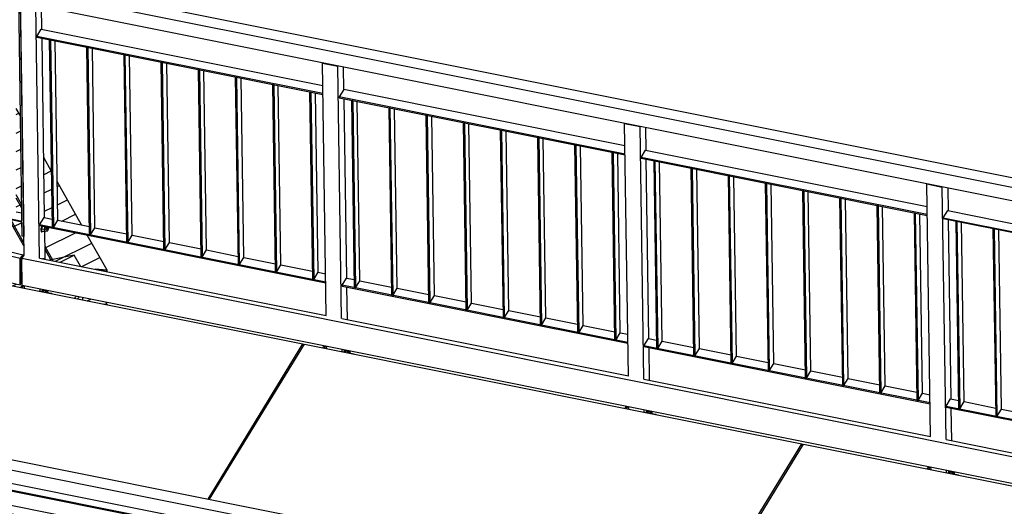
# Model space of a CAD drawing. Header units: millimetres. Extents: x 1838 to 190192, y -28 to 11710.
# Tile 20 of 80: x 47847 to 50837, y 5777 to 7255. Entities that reach past the tile are written whole.
import ezdxf

# ---------------------------------------------------------------- set-up
doc = ezdxf.new("R2010")
doc.units = ezdxf.units.MM
pattern_1 = [(26.565, (48012.795, 6539.163), (-56.127, 28.063), [])]
pattern_2 = [(26.565, (47819.93, 7014.385), (-56.1266, 28.0633), [])]

# ---------------------------------------------------------------- blocks, each defined once
blk = doc.blocks.new('Part-22784 - 18971')
at = {"color": 7}
for p, q in [((48163.7, 7148.4), (48166.5, 7147.8)), ((48172.1, 6578.8), (48163.7, 7148.4)), ((48166.5, 7147.8), (48174.9, 6578.2)), ((48188.5, 6600.3), (48180.4, 7145.1)), ((48174.9, 6578.2), (48172.1, 6578.8)), ((48174.9, 6578.2), (48188.5, 6600.3))]:
    blk.add_line(p, q, dxfattribs=at)
blk = doc.blocks.new('Part-23158 - 18971')
at = {"color": 7}
for p, q in [((47853.4, 6525.6), (47849.3, 6526.4)), ((47849.3, 6524.6), (47853.5, 6523.7)), ((47853.5, 6525.8), (47853.4, 6525.6)), ((47849.3, 6459.9), (47854.5, 6458.8))]:
    blk.add_line(p, q, dxfattribs=at)
blk = doc.blocks.new('Bolt-23160 - 18971')
at = {"color": 7}
for p, q in [((47850.4, 6531.1), (47850.3, 6529.9)), ((47850.3, 6529.9), (47850.6, 6528.3)), ((47850.6, 6528.3), (47851.2, 6527.8)), ((47851.2, 6527.8), (47853.5, 6527.3)), ((47853.4, 6526.3), (47853.5, 6526.7)), ((47853.5, 6526.2), (47853.4, 6526.3)), ((47853.4, 6526.3), (47853.5, 6526.3)), ((47854, 6529.7), (47855, 6535.9)), ((47854.7, 6537.2), (47855.7, 6537)), ((47855, 6535.9), (47858.3, 6541.4)), ((47855, 6535.9), (47857.5, 6535.4)), ((47858.3, 6541.4), (47860.1, 6541)), ((47916.5, 6528.6), (47917.6, 6529.7)), ((47917.6, 6529.7), (47919.5, 6529.3)), ((47918.4, 6528.2), (47919.5, 6529.3)), ((47919.5, 6529.3), (47920.8, 6528.3)), ((47920.8, 6528.3), (47920.9, 6527.7))]:
    blk.add_line(p, q, dxfattribs=at)
blk = doc.blocks.new('Part-22684 - 18971')
at = {"color": 7}
for p, q in [((50659.8, 6080.7), (50673.3, 6102.8)), ((50673.3, 6102.8), (50698.1, 6097.8)), ((50659.8, 6078.2), (50659.8, 6080.7)), ((50659.8, 6080.7), (51523.8, 5907.7)), ((50659.8, 6078.2), (51523.9, 5905.2)), ((50714.8, 6094.5), (50811, 6075.2)), ((50827.7, 6071.9), (50923.9, 6052.6)), ((50940.6, 6049.3), (51036.8, 6030)), ((51053.6, 6026.7), (51149.8, 6007.4)), ((51166.5, 6004), (51262.7, 5984.8)), ((51279.4, 5981.4), (51375.6, 5962.2)), ((51392.3, 5958.8), (51488.5, 5939.6)), ((51505.3, 5936.2), (51523.5, 5932.6))]:
    blk.add_line(p, q, dxfattribs=at)
blk = doc.blocks.new('Part-19011 - 18971')
at = {"color": 7}
for p, q in [((49938.6, 5494.5), (50226.5, 5965.5)), ((50226.5, 5965.5), (51736.8, 5663.1)), ((51448.9, 5192.1), (51736.8, 5663.1)), ((51736.8, 5663.1), (51736.9, 5654.7)), ((49888.4, 5412.4), (49899.6, 5430.8)), ((49888.4, 5412.4), (50083.3, 5373.3)), ((49888.4, 5409.3), (49888.4, 5412.4)), ((50147.7, 5360.5), (50988.1, 5192.2)), ((51057.4, 5178.3), (51398.7, 5110)), ((51398.7, 5110), (51410, 5128.4)), ((51398.9, 5101.5), (51398.7, 5110))]:
    blk.add_line(p, q, dxfattribs=at)
blk = doc.blocks.new('Part-19013 - 18971')
at = {"color": 7}
for p, q in [((47735.7, 6464.2), (48706.6, 6269.8)), ((48418.8, 5798.8), (48706.6, 6269.8)), ((48706.6, 6269.8), (48706.8, 6261.4)), ((47149, 5960.9), (47354.2, 5919.8)), ((47418.6, 5906.9), (48263.9, 5737.6)), ((48328.3, 5724.7), (48368.6, 5716.7)), ((48368.6, 5716.7), (48379.8, 5735.1)), ((48368.7, 5708.2), (48368.6, 5716.7))]:
    blk.add_line(p, q, dxfattribs=at)
blk = doc.blocks.new('Part-19014 - 18971')
at = {"color": 7}
for p, q in [((47146.1, 5958.3), (47354.2, 5916.7)), ((47418.6, 5903.8), (48263.9, 5734.5)), ((48328.3, 5721.6), (48366.9, 5713.9)), ((48342.8, 5674.6), (48366.9, 5713.9)), ((48366.9, 5713.9), (48367, 5705.4)), ((48248.1, 5519.5), (48266.6, 5549.9)), ((48138.2, 5339.7), (48231.8, 5492.9)), ((48032.2, 5166.4), (48121.9, 5313))]:
    blk.add_line(p, q, dxfattribs=at)
blk = doc.blocks.new('Part-20274 - 18971')
at = {"color": 7}
for p, q in [((47860.2, 6539.8), (47848.9, 7306.7)), ((47848.9, 7306.7), (47895.9, 7297.2)), ((47907.2, 6530.4), (47895.9, 7297.2)), ((47914.3, 7225.6), (47913.3, 7293.8)), ((47922.7, 6653.5), (47914.7, 7198.3)), ((47924.6, 6527), (47923.1, 6626.2)), ((47861.7, 6439), (47861.5, 6446.3)), ((47908.7, 6429.6), (47908.6, 6436.9)), ((47926.1, 6426.1), (47926, 6433.4))]:
    blk.add_line(p, q, dxfattribs=at)
blk = doc.blocks.new('Part-19797 - 18971')
h = blk.add_hatch()
h.set_pattern_fill('', color=96, scale=50, style=0, pattern_type=0)
h.set_pattern_definition(pattern_1)
h.paths.add_polyline_path([(48031.6, 6505.6), (48012.8, 6539.2), (47937.1, 6524.5)])
h = blk.add_hatch()
h.set_pattern_fill('', color=96, scale=50, style=0, pattern_type=0)
h.set_pattern_definition(pattern_1)
h.paths.add_polyline_path([(47854.9, 6440.4), (47858.8, 6446.8), (47854.6, 6447.7), (47854.6, 6453.3), (47854.5, 6457.7), (47848.5, 6449), (47841.3, 6450.7), (47792.7, 6462.3), (47798.6, 6451.6)])
at = {"color": 96}
for p, q in [((48012.8, 6539.2), (47937.1, 6524.5)), ((48031.6, 6505.6), (48012.8, 6539.2)), ((47798.6, 6451.6), (47792.7, 6462.3))]:
    blk.add_line(p, q, dxfattribs=at)
blk = doc.blocks.new('Part-22722 - 18971')
at = {"color": 7}
for p, q in [((49885.8, 6803.6), (49888.6, 6803)), ((49894.2, 6233.9), (49885.8, 6803.6)), ((49888.6, 6803), (49897, 6233.4)), ((49910.6, 6255.5), (49902.5, 6800.3)), ((49897, 6233.4), (49910.6, 6255.5)), ((49897, 6233.4), (49894.2, 6233.9))]:
    blk.add_line(p, q, dxfattribs=at)
blk = doc.blocks.new('Part-22692 - 18971')
at = {"color": 7}
for p, q in [((50651.4, 6652.8), (50664.9, 6674.9)), ((50664.9, 6674.9), (51515, 6504.7)), ((50651.4, 6650.3), (50651.4, 6652.8)), ((50651.4, 6652.8), (51515.4, 6479.8)), ((50651.4, 6650.3), (51515.4, 6477.3))]:
    blk.add_line(p, q, dxfattribs=at)
blk = doc.blocks.new('Bolt-22696 - 18971')
at = {"color": 7}
for p, q in [((50603.4, 5893.5), (50602.3, 5890.3)), ((50603.4, 5893.5), (50606.5, 5894.3)), ((50607.7, 5892.7), (50603.4, 5893.5)), ((50606.5, 5894.3), (50608.2, 5893.9)), ((50607.2, 5891.6), (50606.7, 5889.4)), ((50609.2, 5896.1), (50607.2, 5891.6)), ((50666.5, 5879.7), (50666, 5877.5)), ((50668.5, 5884.2), (50666.5, 5879.7)), ((50668.8, 5877), (50669.3, 5879.2)), ((50669.3, 5879.2), (50671.3, 5883.7)), ((50672.5, 5880.2), (50671.3, 5876.5)), ((50672.5, 5880.2), (50675.8, 5881)), ((50681.9, 5878.3), (50672.5, 5880.2)), ((50675.8, 5881), (50685.2, 5879.1)), ((50678.8, 5882.1), (50678.9, 5881.5)), ((50678.9, 5881.5), (50678.8, 5880.4)), ((50680.7, 5874.6), (50681.9, 5878.3)), ((50685.2, 5879.1), (50681.9, 5878.3)), ((50683, 5875.3), (50696.2, 5872.6)), ((50685.3, 5874.8), (50685.2, 5879.1)), ((50695.2, 5871.7), (50696.2, 5872.6)), ((50696.2, 5872.6), (50696.9, 5872)), ((50696.9, 5872), (50697.1, 5871.3))]:
    blk.add_line(p, q, dxfattribs=at)
blk = doc.blocks.new('Part-20288 - 18971')
at = {"color": 7}
blk.add_line((47854.9, 6440.4), (47858.8, 6446.8), dxfattribs=at)
blk = doc.blocks.new('Bolt-20289 - 18971')
at = {"color": 7}
for p, q in [((47851, 6444.6), (47849.9, 6441.4)), ((47851, 6444.6), (47854.1, 6445.4)), ((47855.3, 6443.8), (47851, 6444.6)), ((47854.1, 6445.4), (47855.9, 6445)), ((47854.9, 6442.7), (47854.3, 6440.5)), ((47856.8, 6447.2), (47854.9, 6442.7)), ((47914.2, 6430.8), (47913.6, 6428.6)), ((47916.1, 6435.4), (47914.2, 6430.8)), ((47916.5, 6428.1), (47917, 6430.2)), ((47917, 6430.2), (47919, 6434.8)), ((47920.2, 6431.3), (47919, 6427.6)), ((47920.2, 6431.3), (47923.4, 6432)), ((47929.6, 6429.4), (47920.2, 6431.3)), ((47923.4, 6432), (47932.8, 6430.2)), ((47926.4, 6433.3), (47926.5, 6432.6)), ((47926.5, 6432.6), (47926.5, 6431.4)), ((47928.4, 6425.7), (47929.6, 6429.4)), ((47932.8, 6430.2), (47929.6, 6429.4)), ((47932.9, 6425.9), (47932.8, 6430.2)), ((47930.7, 6426.3), (47943.8, 6423.7)), ((47942.9, 6422.8), (47943.8, 6423.7)), ((47943.8, 6423.7), (47944.6, 6423.1)), ((47944.6, 6423.1), (47944.7, 6422.4))]:
    blk.add_line(p, q, dxfattribs=at)
blk = doc.blocks.new('Part-22716 - 18971')
at = {"color": 7}
for p, q in [((49742.3, 6264.4), (49755.8, 6286.5)), ((49755.8, 6286.5), (49780.9, 6281.5)), ((50611, 6090.4), (49742.3, 6264.4)), ((49742.3, 6264.4), (49742.3, 6261.9)), ((49742.3, 6261.9), (50611.1, 6088)), ((49797.6, 6278.1), (49893.9, 6258.9)), ((49910.6, 6255.5), (50006.8, 6236.2)), ((50023.5, 6232.9), (50119.7, 6213.6)), ((50136.4, 6210.3), (50232.6, 6191)), ((50249.3, 6187.7), (50345.6, 6168.4)), ((50362.3, 6165.1), (50458.5, 6145.8)), ((50475.2, 6142.5), (50571.4, 6123.2)), ((50588.1, 6119.8), (50610.7, 6115.3))]:
    blk.add_line(p, q, dxfattribs=at)
blk = doc.blocks.new('Bolt-22760 - 18971')
at = {"color": 7}
for p, q in [((48768.3, 6261), (48767.3, 6257.7)), ((48768.3, 6261), (48771.4, 6261.7)), ((48772.7, 6260.1), (48768.3, 6261)), ((48771.4, 6261.7), (48773.2, 6261.4)), ((48772.2, 6259), (48771.7, 6256.8)), ((48774.2, 6263.5), (48772.2, 6259)), ((48833.4, 6251.7), (48831.5, 6247.1)), ((48834.3, 6246.6), (48836.3, 6251.1)), ((48837.5, 6247.6), (48840.8, 6248.4)), ((48840.8, 6248.4), (48850.2, 6246.5)), ((48843.8, 6249.6), (48843.9, 6248.9)), ((48843.9, 6248.9), (48843.8, 6247.8)), ((48831.5, 6247.1), (48831, 6245)), ((48833.8, 6244.4), (48834.3, 6246.6)), ((48837.5, 6247.6), (48836.3, 6243.9)), ((48846.9, 6245.7), (48837.5, 6247.6)), ((48845.7, 6242), (48846.9, 6245.7)), ((48850.2, 6246.5), (48846.9, 6245.7)), ((48848, 6242.7), (48861.1, 6240)), ((48850.2, 6242.2), (48850.2, 6246.5)), ((48860.2, 6239.1), (48861.1, 6240)), ((48861.1, 6240), (48861.9, 6239.5)), ((48861.9, 6239.5), (48862, 6238.7))]:
    blk.add_line(p, q, dxfattribs=at)
blk = doc.blocks.new('Part-22717 - 18971')
at = {"color": 7}
for p, q in [((50450.4, 6690.6), (50453.3, 6690)), ((50458.8, 6120.9), (50450.4, 6690.6)), ((50453.3, 6690), (50461.7, 6120.3)), ((50475.2, 6142.5), (50467.2, 6687.2)), ((50461.7, 6120.3), (50475.2, 6142.5)), ((50461.7, 6120.3), (50458.8, 6120.9))]:
    blk.add_line(p, q, dxfattribs=at)
blk = doc.blocks.new('Part-22780 - 18971')
at = {"color": 7}
for p, q in [((48615.4, 7058), (48618.2, 7057.4)), ((48623.8, 6488.3), (48615.4, 7058)), ((48618.2, 7057.4), (48626.6, 6487.7)), ((48640.2, 6509.9), (48632.1, 7054.6)), ((48626.6, 6487.7), (48623.8, 6488.3)), ((48626.6, 6487.7), (48640.2, 6509.9))]:
    blk.add_line(p, q, dxfattribs=at)
blk = doc.blocks.new('Part-22753 - 18971')
at = {"color": 7}
for p, q in [((49081.2, 6964.7), (49084.1, 6964.1)), ((49089.6, 6395), (49081.2, 6964.7)), ((49084.1, 6964.1), (49092.5, 6394.5)), ((49106, 6416.6), (49097.9, 6961.4)), ((49092.5, 6394.5), (49106, 6416.6)), ((49092.5, 6394.5), (49089.6, 6395))]:
    blk.add_line(p, q, dxfattribs=at)
blk = doc.blocks.new('Part-22804 - 18971')
at = {"color": 7}
for p, q in [((47853.5, 6528.8), (47860.2, 6539.8)), ((51518.8, 5794.9), (47853.5, 6528.8)), ((47854.6, 6447.7), (47853.5, 6528.8)), ((47907.3, 6530.5), (48777.5, 6356.2)), ((51520, 5713.7), (47854.6, 6447.7)), ((48824.6, 6346.8), (49695, 6172.5)), ((49742.1, 6163), (50612.5, 5988.7)), ((50659.6, 5979.3), (51525.5, 5805.9))]:
    blk.add_line(p, q, dxfattribs=at)
blk = doc.blocks.new('Part-22720 - 18971')
at = {"color": 7}
for p, q in [((50111.7, 6758.4), (50114.5, 6757.8)), ((50120.1, 6188.7), (50111.7, 6758.4)), ((50114.5, 6757.8), (50122.9, 6188.2)), ((50136.4, 6210.3), (50128.4, 6755)), ((50122.9, 6188.2), (50120.1, 6188.7)), ((50122.9, 6188.2), (50136.4, 6210.3))]:
    blk.add_line(p, q, dxfattribs=at)
blk = doc.blocks.new('Part-22748 - 18971')
at = {"color": 7}
for p, q in [((48825.7, 6447.9), (48839.2, 6470)), ((48839.2, 6470), (48863.4, 6465.2)), ((48880.1, 6461.8), (48976.3, 6442.6)), ((49693.5, 6274.1), (48825.7, 6447.9)), ((48825.7, 6447.9), (48825.8, 6445.5)), ((48825.8, 6445.5), (49693.5, 6271.7)), ((48993.1, 6439.2), (49089.3, 6420)), ((49106, 6416.6), (49202.2, 6397.3)), ((49218.9, 6394), (49315.1, 6374.7)), ((49331.8, 6371.4), (49428, 6352.1)), ((49444.8, 6348.8), (49541, 6329.5)), ((49557.7, 6326.2), (49653.9, 6306.9)), ((49670.6, 6303.6), (49693.1, 6299))]:
    blk.add_line(p, q, dxfattribs=at)
blk = doc.blocks.new('Part-22786 - 18971')
at = {"color": 7}
for p, q in [((48728.3, 7035.4), (48731.2, 7034.8)), ((48736.7, 6465.7), (48728.3, 7035.4)), ((48731.2, 7034.8), (48739.6, 6465.1)), ((48753.1, 6487.3), (48745.1, 7032)), ((48739.6, 6465.1), (48736.7, 6465.7)), ((48739.6, 6465.1), (48753.1, 6487.3))]:
    blk.add_line(p, q, dxfattribs=at)
blk = doc.blocks.new('Part-22721 - 18971')
at = {"color": 7}
for p, q in [((49998.7, 6781), (50001.6, 6780.4)), ((50007.1, 6211.3), (49998.7, 6781)), ((50001.6, 6780.4), (50010, 6210.8)), ((50023.5, 6232.9), (50015.5, 6777.7)), ((50010, 6210.8), (50023.5, 6232.9)), ((50010, 6210.8), (50007.1, 6211.3))]:
    blk.add_line(p, q, dxfattribs=at)
blk = doc.blocks.new('Part-22759 - 18971')
at = {"color": 7}
blk.add_line((48772.2, 6256.7), (48776.1, 6263.1), dxfattribs=at)
blk = doc.blocks.new('Part-19625 - 18971')
at = {"color": 7}
for p, q in [((48423.5, 5797.9), (48711.4, 6268.9)), ((48711.4, 6268.9), (50221.8, 5966.5)), ((49933.9, 5495.4), (50221.8, 5966.5)), ((50221.8, 5966.5), (50221.9, 5958.1)), ((48373.3, 5715.7), (48384.6, 5734.1)), ((48373.3, 5715.7), (49173.6, 5555.5)), ((48373.3, 5712.6), (48373.3, 5715.7)), ((49238, 5542.6), (49883.7, 5413.3)), ((49883.7, 5413.3), (49894.9, 5431.7)), ((49883.8, 5404.9), (49883.7, 5413.3))]:
    blk.add_line(p, q, dxfattribs=at)
blk = doc.blocks.new('Part-22749 - 18971')
at = {"color": 7}
for p, q in [((49532.9, 6874.3), (49535.8, 6873.7)), ((49541.3, 6304.6), (49532.9, 6874.3)), ((49535.8, 6873.7), (49544.2, 6304)), ((49557.7, 6326.2), (49549.6, 6870.9)), ((49544.2, 6304), (49557.7, 6326.2)), ((49544.2, 6304), (49541.3, 6304.6))]:
    blk.add_line(p, q, dxfattribs=at)
blk = doc.blocks.new('Part-22783 - 18971')
at = {"color": 7}
for p, q in [((48276.6, 7125.8), (48279.5, 7125.2)), ((48285, 6556.1), (48276.6, 7125.8)), ((48279.5, 7125.2), (48287.9, 6555.6)), ((48301.4, 6577.7), (48293.4, 7122.5)), ((48287.9, 6555.6), (48301.4, 6577.7)), ((48287.9, 6555.6), (48285, 6556.1))]:
    blk.add_line(p, q, dxfattribs=at)
blk = doc.blocks.new('Part-19788 - 18971')
at = {"color": 7}
for p, q in [((48112.1, 6493.6), (48076.4, 6496.6)), ((48108.1, 6490.2), (48112.1, 6493.6)), ((48112.1, 6489.4), (48112.1, 6493.6)), ((48012.9, 6408.8), (48019.7, 6414.6)), ((48022.1, 6406.9), (48028.9, 6412.8)), ((48038.6, 6403.6), (48038.6, 6410.8)), ((48102.2, 6390.9), (48112.1, 6390)), ((48111, 6389.1), (48112.1, 6390)), ((48112.1, 6390), (48112.1, 6388.9))]:
    blk.add_line(p, q, dxfattribs=at)
blk = doc.blocks.new('Part-23147 - 18971')
at = {"color": 7}
for p, q in [((47786.7, 6557.3), (47770.6, 6548.4)), ((47770.6, 6548.4), (47770.6, 6467.5)), ((47770.6, 6548.4), (47848.5, 6529.9)), ((47786.7, 6557.3), (47856, 6540.8)), ((47856, 6540.8), (47848.5, 6529.9)), ((47848.5, 6449), (47848.5, 6529.9)), ((47856, 6539.2), (47849.3, 6529.4)), ((47849.3, 6529.4), (47849.3, 6451.7)), ((47856, 6540.8), (47856, 6539.2)), ((47770.6, 6467.5), (47848.5, 6449)), ((47848.5, 6449), (47854.5, 6457.7)), ((47849.3, 6451.7), (47854.2, 6458.9))]:
    blk.add_line(p, q, dxfattribs=at)
blk = doc.blocks.new('Part-22727 - 18971')
at = {"color": 7}
blk.add_line((49689.7, 6073), (49693.6, 6079.4), dxfattribs=at)
blk = doc.blocks.new('Part-22751 - 18971')
at = {"color": 7}
for p, q in [((49307.1, 6919.5), (49309.9, 6918.9)), ((49315.5, 6349.8), (49307.1, 6919.5)), ((49309.9, 6918.9), (49318.3, 6349.3)), ((49331.8, 6371.4), (49323.8, 6916.1)), ((49318.3, 6349.3), (49331.8, 6371.4)), ((49318.3, 6349.3), (49315.5, 6349.8))]:
    blk.add_line(p, q, dxfattribs=at)
blk = doc.blocks.new('Part-22683 - 18971')
at = {"color": 7}
for p, q in [((50612.5, 5988.7), (50601.2, 6755.6)), ((50601.2, 6755.6), (50648.3, 6746.1)), ((50659.6, 5979.3), (50648.3, 6746.1)), ((50666.6, 6674.5), (50665.6, 6742.7)), ((50675.1, 6102.4), (50667, 6647.2)), ((50676.9, 5975.8), (50675.5, 6075.1)), ((50614, 5887.9), (50613.9, 5895.1)), ((50661.1, 5878.5), (50660.9, 5885.7)), ((50678.4, 5875.1), (50678.3, 5882.2))]:
    blk.add_line(p, q, dxfattribs=at)
blk = doc.blocks.new('Part-19798 - 18971')
h = blk.add_hatch()
h.set_pattern_fill('', color=96, scale=50, style=0, pattern_type=0)
h.set_pattern_definition(pattern_2)
h.paths.add_polyline_path([(47819.9, 6681.2), (47819.9, 7014.4), (47803, 7044.5), (47803, 6711.3)])
h = blk.add_hatch()
h.set_pattern_fill('', color=96, scale=50, style=0, pattern_type=0)
h.set_pattern_definition(pattern_2)
h.paths.add_polyline_path([(47853.6, 6667.9), (47852.9, 6714.1), (47852.7, 6727.6), (47851.9, 6781.7), (47849.2, 6962.1), (47836.3, 6985.2), (47836.3, 6671.5)])
h = blk.add_hatch()
h.set_pattern_fill('', color=96, scale=50, style=0, pattern_type=0)
h.set_pattern_definition(pattern_2)
h.paths.add_polyline_path([(47945.9, 6648.9), (47943.8, 6793.6), (47920, 6835.9), (47922.7, 6653.5), (47941.6, 6649.7)])
h = blk.add_hatch()
h.set_pattern_fill('', color=96, scale=50, style=0, pattern_type=0)
h.set_pattern_definition(pattern_2)
h.paths.add_polyline_path([(48035, 6631.1), (47960.9, 6763.1), (47962.6, 6645.5), (47969.5, 6644.2)])
h = blk.add_hatch()
h.set_pattern_fill('', color=96, scale=50, style=0, pattern_type=0)
h.set_pattern_definition(pattern_2)
h.paths.add_polyline_path([(47859.8, 6567.3), (47859.6, 6577.3), (47859.3, 6595.8), (47854.6, 6596.7), (47854, 6640.4), (47820.2, 6647.5), (47814, 6648.8)])
h = blk.add_hatch()
h.set_pattern_fill('', color=96, scale=50, style=0, pattern_type=0)
h.set_pattern_definition(pattern_2)
h.paths.add_polyline_path([(48076.4, 6496.6), (48112.1, 6493.6), (48052.2, 6600.3), (47958.9, 6619), (47923.1, 6626.2), (47924, 6566.1), (47924.6, 6527), (47937.1, 6524.5), (47941.4, 6525.3), (47945.1, 6526), (47946.3, 6526.3), (47948.6, 6522.2)])
h = blk.add_hatch()
h.set_pattern_fill('', color=96, scale=50, style=0, pattern_type=0)
h.set_pattern_definition(pattern_2)
h.paths.add_polyline_path([(48112.1, 6390), (48108.2, 6396.9), (48038.6, 6410.8), (48038.6, 6403.6), (48102.2, 6390.9)])
at = {"color": 96}
for p, q in [((47819.9, 7014.4), (47803, 7044.5)), ((47849.2, 6962.1), (47836.3, 6985.2)), ((47943.8, 6793.6), (47920, 6835.9)), ((47819.9, 6751.6), (47803, 6781.7)), ((47819.9, 6741.9), (47803, 6772)), ((48035, 6631.1), (47960.9, 6763.1)), ((47853.2, 6692.2), (47836.3, 6722.4)), ((47853.4, 6682.3), (47836.3, 6712.7)), ((47859.8, 6567.3), (47814, 6648.8)), ((47859.6, 6577.3), (47820.2, 6647.5)), ((48112.1, 6493.6), (48052.2, 6600.3)), ((47948.6, 6522.2), (47924, 6566.1)), ((47941.4, 6525.3), (47924.2, 6556.1)), ((48076.4, 6496.6), (48112.1, 6493.6)), ((48112.1, 6489.4), (48112.1, 6493.6)), ((48038.6, 6403.6), (48038.6, 6410.8)), ((48112.1, 6390), (48102.2, 6390.9)), ((48112.1, 6390), (48108.2, 6396.9)), ((48112.1, 6388.9), (48112.1, 6390))]:
    blk.add_line(p, q, dxfattribs=at)
blk = doc.blocks.new('Part-22715 - 18971')
at = {"color": 7}
for p, q in [((49695, 6172.4), (49683.7, 6939.3)), ((49683.7, 6939.3), (49730.7, 6929.9)), ((49742.1, 6163), (49730.7, 6929.9)), ((49749.1, 6858.2), (49748.1, 6926.4)), ((49757.6, 6286.1), (49749.5, 6830.9)), ((49759.4, 6159.6), (49758, 6258.8)), ((49696.5, 6071.7), (49696.4, 6078.9)), ((49743.5, 6062.2), (49743.4, 6069.4)), ((49760.9, 6058.8), (49760.8, 6066))]:
    blk.add_line(p, q, dxfattribs=at)
blk = doc.blocks.new('Part-22719 - 18971')
at = {"color": 7}
for p, q in [((50224.6, 6735.8), (50227.4, 6735.2)), ((50233, 6166.1), (50224.6, 6735.8)), ((50227.4, 6735.2), (50235.8, 6165.6)), ((50249.3, 6187.7), (50241.3, 6732.4)), ((50235.8, 6165.6), (50233, 6166.1)), ((50235.8, 6165.6), (50249.3, 6187.7))]:
    blk.add_line(p, q, dxfattribs=at)
blk = doc.blocks.new('Part-22695 - 18971')
at = {"color": 7}
blk.add_line((50607.2, 5889.3), (50611.1, 5895.7), dxfattribs=at)
blk = doc.blocks.new('Part-22785 - 18971')
at = {"color": 7}
for p, q in [((47899, 7203.8), (47912.5, 7226)), ((47912.5, 7226), (48767.2, 7054.8)), ((48767.6, 7029.9), (47899, 7203.8)), ((47899, 7203.8), (47899.1, 7201.4)), ((47899.1, 7201.4), (48767.6, 7027.5))]:
    blk.add_line(p, q, dxfattribs=at)
blk = doc.blocks.new('Part-20494 - 18971')
at = {"color": 7}
for p, q in [((47418, 5859.7), (47404.5, 5837.6)), ((48264.6, 5690.2), (47418, 5859.7)), ((47404.5, 5837.6), (47404.5, 5835.2)), ((47404.5, 5837.6), (48264.9, 5665.3)), ((47404.5, 5835.2), (48265, 5662.9))]:
    blk.add_line(p, q, dxfattribs=at)
blk = doc.blocks.new('Part-22185 - 18971')
at = {"color": 7}
for p, q in [((47792, 6655.9), (47819.9, 6671.9)), ((47836.3, 6671.5), (47853.6, 6667.9)), ((47792, 6653.5), (47792, 6655.9)), ((47792, 6655.9), (47854, 6642.8)), ((47792, 6653.5), (47854, 6640.4))]:
    blk.add_line(p, q, dxfattribs=at)
blk = doc.blocks.new('Part-22690 - 18971')
at = {"color": 7}
for p, q in [((50803, 6620), (50805.8, 6619.4)), ((50811.4, 6050.3), (50803, 6620)), ((50805.8, 6619.4), (50814.2, 6049.8)), ((50827.7, 6071.9), (50819.7, 6616.6)), ((50814.2, 6049.8), (50827.7, 6071.9)), ((50814.2, 6049.8), (50811.4, 6050.3))]:
    blk.add_line(p, q, dxfattribs=at)
blk = doc.blocks.new('Part-22752 - 18971')
at = {"color": 7}
for p, q in [((49194.2, 6942.1), (49197, 6941.5)), ((49202.6, 6372.4), (49194.2, 6942.1)), ((49197, 6941.5), (49205.4, 6371.9)), ((49218.9, 6394), (49210.9, 6938.7)), ((49205.4, 6371.9), (49202.6, 6372.4)), ((49205.4, 6371.9), (49218.9, 6394))]:
    blk.add_line(p, q, dxfattribs=at)
blk = doc.blocks.new('Part-22175 - 18971')
at = {"color": 7}
for p, q in [((47843.6, 7348.2), (47860.5, 7375.8)), ((47865.2, 7374.9), (47848.3, 7347.2)), ((47860.5, 7375.8), (47865.2, 7374.9)), ((47848.3, 7347.2), (47843.6, 7348.2)), ((47854.6, 6596.7), (47843.6, 7348.2)), ((47848.3, 7347.2), (47859.3, 6595.8)), ((47859.3, 6595.8), (47854.6, 6596.7))]:
    blk.add_line(p, q, dxfattribs=at)
blk = doc.blocks.new('Bolt-22176 - 18971')
at = {"color": 7}
for p, q in [((47854, 6637.2), (47852.3, 6631.8)), ((47852.3, 6631.8), (47854.1, 6631.4)), ((47852.3, 6631.8), (47852.4, 6624.8)), ((47852.4, 6624.8), (47854.2, 6624.4)), ((47911.6, 6619.8), (47911.2, 6615)), ((47911.2, 6615), (47911.7, 6611.6)), ((47912.8, 6624.8), (47911.6, 6619.8)), ((47911.7, 6611.6), (47913, 6610.7)), ((47914.2, 6628), (47912.8, 6624.8)), ((47913, 6614.6), (47913.4, 6619.4)), ((47913.6, 6611.3), (47913, 6614.6)), ((47913, 6610.7), (47914.8, 6610.3)), ((47913.4, 6619.4), (47914.6, 6624.4)), ((47916.1, 6627.6), (47913.5, 6619.4)), ((47913.5, 6619.4), (47921, 6617.9)), ((47913.5, 6619.4), (47913.6, 6611.4)), ((47921.1, 6609.9), (47913.6, 6611.4)), ((47914.8, 6610.3), (47913.6, 6611.3)), ((47914.6, 6624.4), (47916, 6627.6)), ((47915.6, 6611), (47914.8, 6610.3)), ((47923.7, 6626.1), (47921, 6617.9)), ((47921, 6617.9), (47921.1, 6609.9)), ((47924.1, 6610.6), (47921.1, 6609.9)), ((47923.2, 6613.7), (47930.7, 6612.2)), ((47924.1, 6610.6), (47925, 6613.4)), ((47924.8, 6623.5), (47932.3, 6622)), ((47926.8, 6623.1), (47926.8, 6625.4)), ((47929.8, 6614.3), (47930, 6616.7)), ((47930.1, 6612.7), (47929.8, 6614.3)), ((47930, 6616.7), (47930.6, 6619.2)), ((47930.7, 6612.2), (47930.1, 6612.7)), ((47930.6, 6619.2), (47931.4, 6621.2)), ((47931.5, 6613), (47930.7, 6612.2)), ((47931.4, 6621.2), (47932.3, 6622)), ((47932.4, 6615), (47931.5, 6613)), ((47932.3, 6622), (47932.9, 6621.5)), ((47933, 6617.5), (47932.4, 6615)), ((47932.9, 6621.5), (47933.2, 6619.9)), ((47933.2, 6619.9), (47933, 6617.5))]:
    blk.add_line(p, q, dxfattribs=at)
blk = doc.blocks.new('Part-22754 - 18971')
at = {"color": 7}
for p, q in [((48968.3, 6987.3), (48971.1, 6986.7)), ((48976.7, 6417.7), (48968.3, 6987.3)), ((48971.1, 6986.7), (48979.5, 6417.1)), ((48993.1, 6439.2), (48985, 6984)), ((48979.5, 6417.1), (48993.1, 6439.2)), ((48979.5, 6417.1), (48976.7, 6417.7))]:
    blk.add_line(p, q, dxfattribs=at)
blk = doc.blocks.new('Part-22315 - 18971')
at = {"color": 7}
for p, q in [((46460.5, 6190.9), (51004.1, 5281.2)), ((46443.6, 6163.2), (50987.2, 5253.5)), ((46444.2, 6122.7), (50987.8, 5212.9))]:
    blk.add_line(p, q, dxfattribs=at)
blk = doc.blocks.new('Part-23144 - 18971')
at = {"color": 7}
for p, q in [((47937.9, 7193.6), (47940.7, 7193.1)), ((47946.3, 6624), (47937.9, 7193.6)), ((47940.7, 7193.1), (47949.1, 6623.4)), ((47962.6, 6645.5), (47954.6, 7190.3)), ((47949.1, 6623.4), (47962.6, 6645.5)), ((47949.1, 6623.4), (47946.3, 6624))]:
    blk.add_line(p, q, dxfattribs=at)
blk = doc.blocks.new('Part-22691 - 18971')
at = {"color": 7}
for p, q in [((50690, 6642.6), (50692.9, 6642)), ((50698.4, 6072.9), (50690, 6642.6)), ((50692.9, 6642), (50701.3, 6072.4)), ((50714.8, 6094.5), (50706.7, 6639.2)), ((50701.3, 6072.4), (50698.4, 6072.9)), ((50701.3, 6072.4), (50714.8, 6094.5))]:
    blk.add_line(p, q, dxfattribs=at)
blk = doc.blocks.new('Part-22718 - 18971')
at = {"color": 7}
for p, q in [((50337.5, 6713.2), (50340.3, 6712.6)), ((50345.9, 6143.5), (50337.5, 6713.2)), ((50340.3, 6712.6), (50348.7, 6142.9)), ((50362.3, 6165.1), (50354.2, 6709.8)), ((50348.7, 6142.9), (50362.3, 6165.1)), ((50348.7, 6142.9), (50345.9, 6143.5))]:
    blk.add_line(p, q, dxfattribs=at)
blk = doc.blocks.new('Part-22723 - 18971')
at = {"color": 7}
for p, q in [((49772.9, 6826.2), (49775.7, 6825.7)), ((49781.3, 6256.6), (49772.9, 6826.2)), ((49775.7, 6825.7), (49784.1, 6256)), ((49797.6, 6278.1), (49789.6, 6822.9)), ((49784.1, 6256), (49781.3, 6256.6)), ((49784.1, 6256), (49797.6, 6278.1))]:
    blk.add_line(p, q, dxfattribs=at)
blk = doc.blocks.new('Part-22724 - 18971')
at = {"color": 7}
for p, q in [((49733.9, 6836.5), (49747.4, 6858.6)), ((49747.4, 6858.6), (50602.2, 6687.4)), ((50602.6, 6662.5), (49733.9, 6836.5)), ((49733.9, 6836.5), (49733.9, 6834)), ((49733.9, 6834), (50602.6, 6660.1))]:
    blk.add_line(p, q, dxfattribs=at)
blk = doc.blocks.new('Part-22725 - 18971')
at = {"color": 7}
for p, q in [((50563.4, 6667.9), (50566.2, 6667.4)), ((50571.8, 6098.3), (50563.4, 6667.9)), ((50566.2, 6667.4), (50574.6, 6097.7)), ((50588.1, 6119.8), (50580.1, 6664.6)), ((50574.6, 6097.7), (50588.1, 6119.8)), ((50574.6, 6097.7), (50571.8, 6098.3))]:
    blk.add_line(p, q, dxfattribs=at)
blk = doc.blocks.new('Bolt-22728 - 18971')
at = {"color": 7}
for p, q in [((49685.8, 6077.3), (49684.8, 6074)), ((49685.8, 6077.3), (49688.9, 6078)), ((49690.2, 6076.4), (49685.8, 6077.3)), ((49688.9, 6078), (49690.7, 6077.7)), ((49689.7, 6075.3), (49689.2, 6073.1)), ((49691.7, 6079.8), (49689.7, 6075.3)), ((49749, 6063.4), (49748.5, 6061.3)), ((49750.9, 6067.9), (49749, 6063.4)), ((49751.3, 6060.7), (49751.8, 6062.9)), ((49751.8, 6062.9), (49753.8, 6067.4)), ((49755, 6063.9), (49753.8, 6060.2)), ((49755, 6063.9), (49758.3, 6064.7)), ((49764.4, 6062), (49755, 6063.9)), ((49758.3, 6064.7), (49767.7, 6062.8)), ((49761.3, 6065.9), (49761.4, 6065.2)), ((49761.4, 6065.2), (49761.3, 6064.1)), ((49763.2, 6058.3), (49764.4, 6062)), ((49767.7, 6062.8), (49764.4, 6062)), ((49765.5, 6059), (49778.7, 6056.3)), ((49767.7, 6058.5), (49767.7, 6062.8)), ((49777.7, 6055.4), (49778.7, 6056.3)), ((49778.7, 6056.3), (49779.4, 6055.8)), ((49779.4, 6055.8), (49779.5, 6055))]:
    blk.add_line(p, q, dxfattribs=at)
blk = doc.blocks.new('Part-22747 - 18971')
at = {"color": 7}
for p, q in [((48777.5, 6356.1), (48766.2, 7123)), ((48766.2, 7123), (48813.2, 7113.6)), ((48824.5, 6346.7), (48813.2, 7113.6)), ((48831.6, 7041.9), (48830.6, 7110.1)), ((48840, 6469.9), (48832, 7014.6)), ((48841.9, 6343.3), (48840.4, 6442.5)), ((48779, 6255.4), (48778.9, 6262.6)), ((48826, 6245.9), (48825.9, 6253.2)), ((48843.4, 6242.5), (48843.3, 6249.7))]:
    blk.add_line(p, q, dxfattribs=at)
blk = doc.blocks.new('Part-22750 - 18971')
at = {"color": 7}
for p, q in [((49420, 6896.9), (49422.8, 6896.3)), ((49428.4, 6327.2), (49420, 6896.9)), ((49422.8, 6896.3), (49431.2, 6326.7)), ((49444.8, 6348.8), (49436.7, 6893.5)), ((49431.2, 6326.7), (49444.8, 6348.8)), ((49431.2, 6326.7), (49428.4, 6327.2))]:
    blk.add_line(p, q, dxfattribs=at)
blk = doc.blocks.new('Part-22755 - 18971')
at = {"color": 7}
for p, q in [((48855.4, 7009.9), (48858.2, 7009.4)), ((48863.8, 6440.3), (48855.4, 7009.9)), ((48858.2, 7009.4), (48866.6, 6439.7)), ((48880.1, 6461.8), (48872.1, 7006.6)), ((48866.6, 6439.7), (48880.1, 6461.8)), ((48866.6, 6439.7), (48863.8, 6440.3))]:
    blk.add_line(p, q, dxfattribs=at)
blk = doc.blocks.new('Part-22756 - 18971')
at = {"color": 7}
for p, q in [((48830.8, 7042.1), (48817.3, 7020)), ((49684.7, 6871.1), (48830.8, 7042.1)), ((49685.1, 6846.2), (48817.3, 7020)), ((48817.3, 7020), (48817.3, 7017.5)), ((48817.3, 7017.5), (49685.1, 6843.8))]:
    blk.add_line(p, q, dxfattribs=at)
blk = doc.blocks.new('Part-22757 - 18971')
at = {"color": 7}
for p, q in [((49645.9, 6851.7), (49648.7, 6851.1)), ((49654.3, 6282), (49645.9, 6851.7)), ((49648.7, 6851.1), (49657.1, 6281.4)), ((49670.6, 6303.6), (49662.6, 6848.3)), ((49657.1, 6281.4), (49654.3, 6282)), ((49657.1, 6281.4), (49670.6, 6303.6))]:
    blk.add_line(p, q, dxfattribs=at)
blk = doc.blocks.new('Part-22779 - 18971')
at = {"color": 7}
for p, q in [((47907.5, 6631.7), (47921, 6653.9)), ((47921, 6653.9), (47945.9, 6648.9)), ((47962.6, 6645.5), (48058.8, 6626.3)), ((48776, 6457.8), (47907.5, 6631.7)), ((47907.5, 6631.7), (47907.5, 6629.3)), ((47907.5, 6629.3), (48776, 6455.4)), ((48075.5, 6622.9), (48171.8, 6603.7)), ((48188.5, 6600.3), (48284.7, 6581.1)), ((48301.4, 6577.7), (48397.6, 6558.4)), ((48414.3, 6555.1), (48510.5, 6535.8)), ((48527.2, 6532.5), (48623.5, 6513.2)), ((48640.2, 6509.9), (48736.4, 6490.6)), ((48753.1, 6487.3), (48775.6, 6482.8))]:
    blk.add_line(p, q, dxfattribs=at)
blk = doc.blocks.new('Part-22781 - 18971')
at = {"color": 7}
for p, q in [((48502.5, 7080.6), (48505.3, 7080)), ((48510.9, 6510.9), (48502.5, 7080.6)), ((48505.3, 7080), (48513.7, 6510.4)), ((48527.2, 6532.5), (48519.2, 7077.2)), ((48513.7, 6510.4), (48527.2, 6532.5)), ((48513.7, 6510.4), (48510.9, 6510.9))]:
    blk.add_line(p, q, dxfattribs=at)
blk = doc.blocks.new('Part-22782 - 18971')
at = {"color": 7}
for p, q in [((48389.6, 7103.2), (48392.4, 7102.6)), ((48398, 6533.5), (48389.6, 7103.2)), ((48392.4, 7102.6), (48400.8, 6533)), ((48414.3, 6555.1), (48406.3, 7099.8)), ((48400.8, 6533), (48414.3, 6555.1)), ((48400.8, 6533), (48398, 6533.5))]:
    blk.add_line(p, q, dxfattribs=at)
blk = doc.blocks.new('Part-22801 - 18971')
at = {"color": 7}
for p, q in [((47865.2, 7374.9), (51530.3, 6641)), ((51513.4, 6613.4), (47848.3, 7347.2)), ((51514, 6572.8), (47848.9, 7306.7))]:
    blk.add_line(p, q, dxfattribs=at)
blk = doc.blocks.new('Part-23141 - 18971')
at = {"color": 7}
for p, q in [((48050.8, 7171), (48053.6, 7170.5)), ((48059.2, 6601.4), (48050.8, 7171)), ((48053.6, 7170.5), (48062, 6600.8)), ((48075.5, 6622.9), (48067.5, 7167.7)), ((48062, 6600.8), (48075.5, 6622.9)), ((48062, 6600.8), (48059.2, 6601.4))]:
    blk.add_line(p, q, dxfattribs=at)

msp = doc.modelspace()

# ---------------------------------------------------------------- block references
for name in ['Part-22175 - 18971', 'Part-22801 - 18971', 'Part-20274 - 18971', 'Part-22785 - 18971', 'Part-23144 - 18971', 'Part-23141 - 18971', 'Part-22784 - 18971', 'Part-22783 - 18971', 'Part-22747 - 18971', 'Part-22782 - 18971', 'Part-22781 - 18971', 'Part-22780 - 18971', 'Part-19798 - 18971', 'Part-22786 - 18971', 'Part-22756 - 18971', 'Part-22755 - 18971', 'Part-22754 - 18971', 'Part-22753 - 18971', 'Part-22752 - 18971', 'Part-22715 - 18971', 'Part-22751 - 18971', 'Part-22750 - 18971', 'Part-22749 - 18971', 'Part-22757 - 18971', 'Part-22724 - 18971', 'Part-22723 - 18971', 'Part-22722 - 18971', 'Part-22721 - 18971', 'Part-22720 - 18971', 'Part-22719 - 18971', 'Part-22683 - 18971', 'Part-22718 - 18971', 'Part-22185 - 18971', 'Part-22717 - 18971', 'Part-22725 - 18971', 'Part-22692 - 18971', 'Bolt-22176 - 18971', 'Part-22779 - 18971', 'Part-22691 - 18971', 'Part-22690 - 18971', 'Part-23147 - 18971', 'Part-19797 - 18971', 'Part-23158 - 18971', 'Bolt-23160 - 18971', 'Part-22804 - 18971', 'Part-19788 - 18971', 'Part-19013 - 18971', 'Part-22748 - 18971', 'Bolt-20289 - 18971', 'Part-20288 - 18971', 'Part-22716 - 18971', 'Part-19625 - 18971', 'Bolt-22760 - 18971', 'Part-22759 - 18971', 'Part-22315 - 18971', 'Part-22684 - 18971', 'Bolt-22728 - 18971', 'Part-22727 - 18971', 'Part-19014 - 18971', 'Part-19011 - 18971', 'Bolt-22696 - 18971', 'Part-22695 - 18971', 'Part-20494 - 18971']:
    msp.add_blockref(name, (0, 0))

doc.saveas('drawing.dxf')
